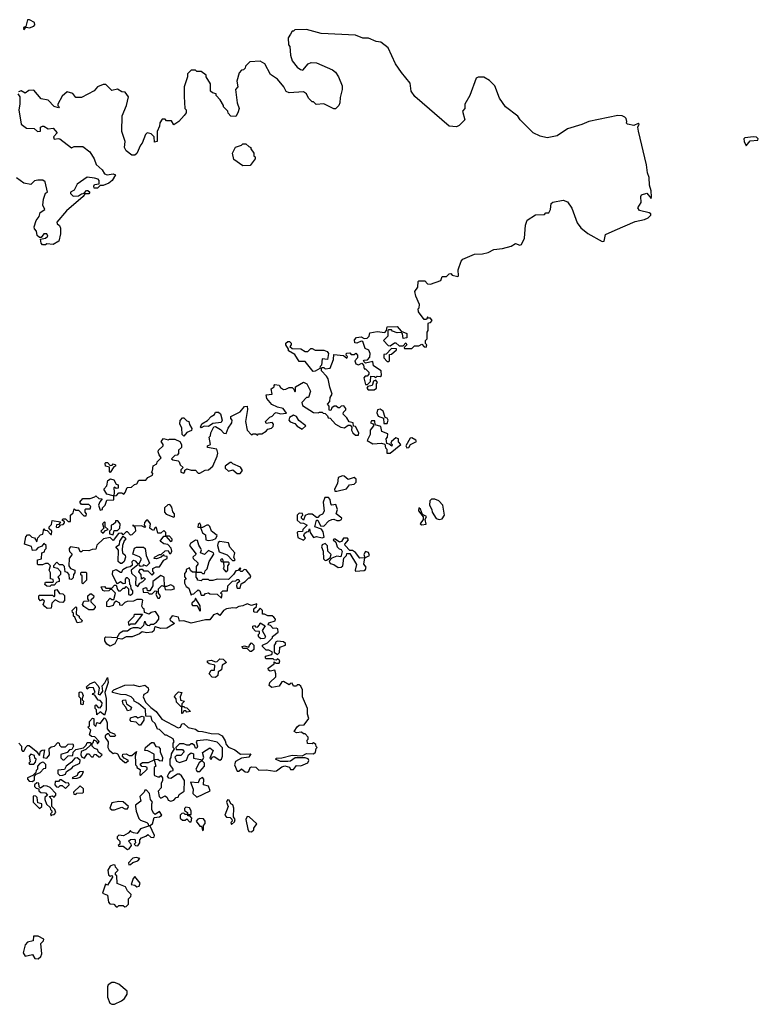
# Model space of a CAD drawing. Extents: x 2219101 to 2444320, y 201258 to 358766.
# Tile 141 of 256: x 2249287 to 2254408, y 301455 to 308280. Entities that reach past the tile are written whole.
import ezdxf

# ---------------------------------------------------------------- set-up
doc = ezdxf.new("R2010")
doc.units = 0

msp = doc.modelspace()

# ---------------------------------------------------------------- linework, layer by layer
at = {"layer": '0CON10XD'}
for points in [[(2249315, 308210), (2249331.7, 308228.3), (2249355, 308222.9), (2249383.8, 308235), (2249392.5, 308245), (2249389.7, 308259.7), (2249355, 308280), (2249340, 308280), (2249328.3, 308231.7), (2249312.5, 308225), (2249315, 308210)], [(2253415, 306821.2), (2253555, 306880), (2253620, 306895), (2253645, 306906), (2253663.8, 306925), (2253662.5, 306935), (2253651.7, 306941.7), (2253585, 306957.5), (2253572.5, 306975), (2253597, 307013), (2253592.5, 307055), (2253597.5, 307065), (2253635, 307077.5), (2253665, 307040), (2253668, 307052), (2253665.8, 307094.2), (2253653, 307133), (2253650.6, 307185), (2253639.5, 307219.5), (2253633.3, 307275), (2253576.6, 307506.6), (2253573.3, 307535), (2253582.5, 307555), (2253575, 307560), (2253545, 307546.7), (2253500, 307555), (2253493.3, 307563.3), (2253496.7, 307575), (2253491.2, 307595), (2253483.3, 307605), (2253465, 307614), (2253434.4, 307615.6), (2253232.5, 307575), (2253185, 307554), (2253085, 307523.1), (2253013.9, 307473.9), (2252945, 307462), (2252895, 307472), (2252846.1, 307496.1), (2252756.1, 307586.1), (2252741.7, 307611.7), (2252656.1, 307676.1), (2252613.3, 307735), (2252580.7, 307820.7), (2252545, 307857.5), (2252505, 307882.5), (2252465, 307882.5), (2252452.5, 307875), (2252407.5, 307755), (2252372.5, 307695), (2252372.5, 307665), (2252357.5, 307645), (2252372.5, 307585), (2252333, 307547), (2252315, 307537.5), (2252265, 307542.5), (2252027, 307747), (2252000, 307785), (2251995, 307840), (2251933.6, 307913.6), (2251892.5, 307975), (2251842.5, 308085), (2251790, 308125), (2251758.3, 308128.3), (2251705, 308152.5), (2251665, 308152.5), (2251615, 308172.5), (2251376.4, 308183.6), (2251275, 308212.5), (2251195, 308210), (2251185, 308200), (2251175, 308200), (2251165, 308180), (2251147.5, 308155), (2251150, 308105), (2251160, 308095), (2251163.3, 308035), (2251176.7, 307995), (2251210.5, 307950.5), (2251233.9, 307933.9), (2251249.3, 307930.7), (2251286.4, 307973.6), (2251307, 307983), (2251345, 307980), (2251455, 307933.3), (2251475.9, 307915.9), (2251497.5, 307885), (2251521.7, 307821.7), (2251522.5, 307795), (2251508.3, 307741.7), (2251507, 307703), (2251500, 307685), (2251477, 307663), (2251465, 307662.5), (2251395, 307697.5), (2251343, 307693), (2251325, 307710), (2251315, 307710), (2251290, 307735), (2251276.4, 307766.4), (2251255, 307780), (2251155, 307772.5), (2251135, 307782.5), (2251117.5, 307815), (2251075, 307867.5), (2251025, 307900), (2250986.7, 307975), (2250955, 307992.5), (2250883, 307987), (2250851.7, 307958.3), (2250850, 307945), (2250838.3, 307931.7), (2250825, 307930), (2250808.3, 307911.7), (2250793, 307853), (2250800, 307815), (2250782.5, 307795), (2250793.6, 307703.6), (2250807.5, 307665), (2250800, 307635), (2250785, 307610), (2250751.7, 307611.7), (2250731.7, 307631.7), (2250730, 307645), (2250700, 307675), (2250700, 307685), (2250677.5, 307725), (2250650, 307755), (2250650, 307765), (2250623, 307773), (2250610, 307785), (2250610, 307835), (2250580, 307885), (2250580, 307895), (2250545, 307920), (2250515, 307920), (2250505, 307930), (2250475, 307930), (2250450, 307905), (2250450, 307885), (2250427.5, 307815), (2250427, 307747), (2250432.5, 307665), (2250440, 307655), (2250440, 307635), (2250427.5, 307615), (2250390, 307575), (2250355, 307550), (2250338.3, 307578.3), (2250305, 307580), (2250295, 307590), (2250275, 307590), (2250257.5, 307565), (2250257, 307543), (2250240, 307505), (2250240, 307435), (2250221.7, 307431.7), (2250218.3, 307468.3), (2250198.3, 307488.3), (2250170, 307495), (2250160, 307485), (2250137, 307423), (2250125, 307410), (2250098.3, 307351.7), (2250085, 307340), (2250065, 307340), (2250025, 307370), (2250013.3, 307395), (2250017.1, 307435), (2249995.6, 307505.6), (2249996.2, 307613.8), (2250027.5, 307685), (2250040, 307745), (2250018.3, 307778.3), (2249995, 307780), (2249965, 307797.5), (2249925, 307790), (2249885, 307830.6), (2249865, 307831.4), (2249826.4, 307813.6), (2249803.6, 307786.4), (2249715, 307740), (2249675, 307740), (2249655, 307767.5), (2249615, 307780), (2249580.7, 307749.3), (2249550, 307695), (2249550, 307685), (2249560, 307675), (2249555, 307670), (2249525, 307677.5), (2249485, 307722.5), (2249435, 307732.5), (2249385, 307791.2), (2249350, 307790), (2249325, 307770), (2249296, 307786), (2249279.5, 307780.5)], [(2249274.2, 307765), (2249287.5, 307745), (2249287.5, 307695), (2249280, 307655), (2249296.2, 307555), (2249335, 307528.8), (2249386.4, 307526.4), (2249410, 307505), (2249431.7, 307508.3), (2249430, 307535), (2249445, 307542.5), (2249455, 307542.5), (2249485, 307522.5), (2249518.3, 307528.3), (2249547.5, 307495), (2249521.7, 307468.3), (2249525, 307451.2), (2249555, 307457.5), (2249565, 307453.3), (2249645, 307392.5), (2249665, 307400), (2249725, 307400), (2249773, 307363), (2249802.5, 307315), (2249817, 307277), (2249859.3, 307239.3), (2249875, 307212.5), (2249893.8, 307203.8), (2249935, 307212.5), (2249950, 307205), (2249926.7, 307165), (2249905, 307147.5), (2249865, 307130), (2249845, 307130), (2249825, 307111.2), (2249802.5, 307112.5), (2249800, 307125), (2249805, 307136.7), (2249837.5, 307142.5), (2249837.5, 307165), (2249830, 307175), (2249805, 307182.5), (2249755, 307187.5), (2249685, 307140), (2249665, 307097.5), (2249640, 307085), (2249640, 307075), (2249657.5, 307057.5), (2249695, 307058), (2249715, 307073.3), (2249733, 307077), (2249750, 307095), (2249760, 307095), (2249772.5, 307085), (2249765, 307073.8), (2249737.5, 307072.5), (2249726.7, 307055), (2249610.8, 306955), (2249545, 306877.5), (2249547.5, 306865), (2249563.3, 306853.3), (2249568.8, 306835), (2249570, 306795), (2249557.5, 306745), (2249519.3, 306720.7), (2249475, 306726.7), (2249465, 306720), (2249445, 306720), (2249435, 306730), (2249431.7, 306758.3), (2249465, 306766.2), (2249480.7, 306779.3), (2249475.8, 306795.8), (2249455, 306796), (2249435, 306770), (2249425, 306770), (2249407.5, 306785), (2249402.5, 306815), (2249389.3, 306829.3), (2249386.2, 306845), (2249402, 306888), (2249422, 306915), (2249427.7, 306942.3), (2249461.2, 306965), (2249448, 306995), (2249450.8, 307035), (2249465, 307077.5), (2249480, 307085), (2249464.2, 307155), (2249447.3, 307167.3), (2249412.5, 307167.5), (2249388.2, 307161.8), (2249365, 307136.7), (2249315, 307146.2), (2249265, 307184)], [(2254325, 307406.7), (2254350.8, 307439.2), (2254405, 307444.2), (2254408.1, 307455), (2254395, 307465.5), (2254375, 307467.5), (2254315, 307460), (2254308.8, 307455), (2254310, 307435), (2254325, 307406.7)], [(2250835, 307267.5), (2250770.7, 307310.7), (2250762.5, 307355), (2250783.6, 307396.4), (2250825, 307410), (2250835, 307420), (2250855, 307420), (2250875, 307400), (2250890, 307395), (2250890, 307385), (2250910, 307355), (2250910, 307335), (2250918.3, 307328.3), (2250920, 307315), (2250885, 307270), (2250835, 307267.5)], [(2249765, 304597.5), (2249725, 304600), (2249715, 304590), (2249705, 304590), (2249696.7, 304616.7), (2249640, 304625), (2249630, 304615), (2249630, 304605), (2249633, 304593), (2249650, 304575), (2249630, 304545), (2249627.5, 304495), (2249640, 304475), (2249670, 304465), (2249670, 304445), (2249660, 304435), (2249658.3, 304411.7), (2249645, 304400), (2249631.7, 304401.7), (2249630, 304435), (2249618.3, 304448.3), (2249601.7, 304451.7), (2249598.3, 304488.3), (2249585, 304500), (2249561.7, 304501.7), (2249545, 304520), (2249520, 304495), (2249520, 304485), (2249548.3, 304478.3), (2249570, 304455), (2249570, 304435), (2249550, 304415), (2249560, 304405), (2249560, 304385), (2249545, 304380), (2249525, 304360), (2249505, 304360), (2249495, 304350), (2249475, 304352.5), (2249460, 304365), (2249465, 304380), (2249515, 304380), (2249520, 304385), (2249518.3, 304398.3), (2249500, 304405), (2249500, 304445), (2249490, 304465), (2249500, 304495), (2249485, 304510), (2249465, 304510), (2249445, 304500), (2249415, 304500), (2249410, 304505), (2249410, 304535), (2249438.3, 304541.7), (2249440, 304585), (2249458.3, 304591.7), (2249460, 304605), (2249470, 304615), (2249470, 304635), (2249455, 304650), (2249440, 304630), (2249411.7, 304618.3), (2249398.3, 304601.7), (2249375, 304600), (2249368.3, 304628.3), (2249320, 304645), (2249330, 304695), (2249341.7, 304708.3), (2249355, 304710), (2249371.7, 304691.7), (2249388.3, 304688.3), (2249405, 304660), (2249411.7, 304688.3), (2249431.7, 304708.3), (2249447, 304713), (2249455, 304750), (2249461.7, 304741.7), (2249478.3, 304738.3), (2249501.7, 304711.7), (2249508.3, 304711.7), (2249510, 304735), (2249491.7, 304751.7), (2249490, 304765), (2249508.3, 304781.7), (2249511.7, 304808.3), (2249570, 304800), (2249558.3, 304781.7), (2249541.7, 304778.3), (2249540, 304765), (2249545, 304760), (2249558.3, 304761.7), (2249571.7, 304778.3), (2249588.3, 304781.7), (2249598.3, 304791.7), (2249598.3, 304798.3), (2249580, 304810), (2249585, 304820), (2249605, 304820), (2249621.7, 304801.7), (2249638.3, 304801.7), (2249640, 304845), (2249658.3, 304861.7), (2249665, 304890), (2249675, 304880), (2249695, 304880), (2249731.7, 304841.7), (2249748.3, 304841.7), (2249750, 304855), (2249740, 304865), (2249740, 304885), (2249745, 304890), (2249775, 304890), (2249780, 304905), (2249765, 304920), (2249715, 304920), (2249702.5, 304935), (2249725, 304960), (2249775, 304960), (2249808.3, 304971.7), (2249815, 304980), (2249835, 304960), (2249858.3, 304958.3), (2249841.7, 304938.3), (2249832.5, 304915), (2249845, 304880), (2249860, 304885), (2249860, 304895), (2249880, 304915), (2249891.7, 304948.3), (2249938.3, 304951.7), (2249940, 304980), (2249958.3, 304981.7), (2249975, 305000), (2249995, 305000), (2250008.3, 304991.7), (2250018.3, 305001.7), (2250033, 305037), (2250061.7, 305038.3), (2250083, 305057), (2250098.3, 305061.7), (2250113, 305087), (2250161.7, 305088.3), (2250175, 305107.5), (2250208.3, 305121.7), (2250210, 305135), (2250200, 305145), (2250207, 305153), (2250213, 305187), (2250238.3, 305201.7), (2250240, 305215), (2250267, 305243), (2250253, 305263), (2250247.5, 305285), (2250250, 305295), (2250282.5, 305325), (2250282.5, 305335), (2250267.5, 305355), (2250283, 305377), (2250315, 305367.5), (2250325, 305372.5), (2250361.7, 305371.7), (2250397, 305357), (2250407.5, 305335), (2250407.5, 305315), (2250387.5, 305295), (2250387, 305273), (2250378.3, 305261.7), (2250361.7, 305258.3), (2250340, 305235), (2250348.3, 305228.3), (2250385, 305222.5), (2250392.5, 305215), (2250400, 305195), (2250420, 305175), (2250405, 305160), (2250405, 305142.5), (2250425, 305137.5), (2250432.5, 305145), (2250432.5, 305157.5), (2250445, 305167.5), (2250475, 305157.5), (2250505, 305157.5), (2250525, 305137.5), (2250535, 305137.5), (2250573, 305157), (2250595, 305160), (2250625.6, 305184.4), (2250656, 305255), (2250661.2, 305275), (2250653, 305303), (2250590, 305315), (2250590, 305325), (2250610, 305335), (2250600, 305385), (2250610, 305395), (2250612.5, 305415), (2250631.7, 305458.3), (2250645, 305460), (2250678.3, 305438.3), (2250703, 305413), (2250718.3, 305411.7), (2250731.7, 305448.3), (2250757.5, 305485), (2250760, 305505), (2250750, 305515), (2250751.7, 305528.3), (2250815, 305562.5), (2250845, 305597.5), (2250865, 305600), (2250867, 305577), (2250852.5, 305495), (2250863.3, 305435), (2250893, 305403), (2250905, 305410), (2250925, 305410), (2250935, 305400), (2250941.7, 305408.3), (2250965, 305410), (2250995, 305427.5), (2251007.5, 305442.5), (2251031.7, 305448.3), (2251045, 305460), (2251047, 305477), (2251037.5, 305487.5), (2250995, 305480), (2250990, 305495), (2251020, 305525), (2251038.3, 305531.7), (2251055, 305552.5), (2251065, 305556.7), (2251095, 305547.5), (2251137.5, 305552.5), (2251112.5, 305585), (2251073.6, 305593.6), (2251035, 305612.5), (2251000, 305655), (2250995, 305680), (2251037, 305683), (2251030, 305720), (2251050, 305735), (2251050, 305745), (2251055, 305750), (2251085, 305747.5), (2251095, 305730), (2251115, 305717.5), (2251131.7, 305718.3), (2251155, 305730), (2251175, 305730), (2251188.3, 305718.3), (2251195, 305700), (2251200, 305705), (2251200, 305735), (2251255, 305767.5), (2251276.7, 305756.7), (2251302.5, 305705), (2251288.3, 305661.7), (2251275, 305660), (2251243.8, 305626.2), (2251247.5, 305605), (2251325, 305556.2), (2251356.2, 305553.8), (2251365, 305560), (2251385, 305560), (2251391.7, 305551.7), (2251405, 305550), (2251420, 305535), (2251425, 305520), (2251438.3, 305518.3), (2251477.5, 305475), (2251512.5, 305455), (2251539.3, 305450.7), (2251565, 305470), (2251578.3, 305468.3), (2251590, 305455), (2251586.7, 305435), (2251596.7, 305415), (2251615, 305400), (2251635, 305400), (2251637.5, 305415), (2251615, 305460), (2251601.7, 305461.7), (2251600, 305485), (2251571.7, 305491.7), (2251555, 305520), (2251530, 305545), (2251531.7, 305558.3), (2251547.5, 305575), (2251547.5, 305585), (2251535, 305602.5), (2251515, 305600), (2251505, 305590), (2251495, 305590), (2251481.7, 305601.7), (2251468.3, 305601.7), (2251451.7, 305588.3), (2251445, 305570), (2251433, 305573), (2251431.7, 305601.7), (2251420, 305615), (2251437, 305633), (2251438.3, 305661.7), (2251452.5, 305685), (2251437, 305733), (2251425, 305790), (2251415, 305810), (2251380, 305845), (2251380, 305865), (2251385, 305870), (2251395, 305870), (2251405, 305860), (2251440, 305865), (2251462.5, 305925), (2251465, 305960), (2251531.7, 305951.7), (2251555, 305932.5), (2251560, 305945), (2251550, 305955), (2251551.7, 305968.3), (2251575, 305970), (2251585, 305960), (2251605, 305960), (2251618.3, 305968.3), (2251630, 305955), (2251630, 305935), (2251610, 305915), (2251617.5, 305895), (2251635, 305887.5), (2251658.3, 305898.3), (2251670, 305885), (2251675, 305860), (2251685, 305860), (2251707, 305837), (2251708.3, 305821.7), (2251695, 305810), (2251681.7, 305808.3), (2251673.6, 305796.4), (2251685, 305750), (2251698.3, 305751.7), (2251718.3, 305771.7), (2251721.7, 305808.3), (2251747, 305807), (2251755, 305800), (2251765, 305810), (2251785, 305807.5), (2251796.1, 305813.9), (2251793.3, 305845), (2251740.7, 305880.7), (2251735, 305910), (2251685, 305900), (2251671.7, 305911.7), (2251675, 305920), (2251698.3, 305921.7), (2251715, 305940), (2251716.4, 305966.4), (2251708.3, 305988.3), (2251681.7, 306001.7), (2251665, 306050), (2251655, 306052.5), (2251625, 306037.5), (2251610.7, 306040.7), (2251608.3, 306061.7), (2251622.5, 306077.5), (2251655, 306082.5), (2251675, 306070), (2251695, 306072.5), (2251710, 306085), (2251715, 306110), (2251765, 306117.5), (2251817.5, 306112.5), (2251830, 306125), (2251835, 306150), (2251905, 306152.5), (2251931.7, 306121.7), (2251970, 306105), (2251970, 306075), (2251945, 306070), (2251941.7, 306101.7), (2251931.7, 306111.7), (2251905, 306110), (2251871.7, 306121.7), (2251865, 306130), (2251845, 306130), (2251840, 306125), (2251840, 306085), (2251810, 306055), (2251841.7, 306021.7), (2251855, 306020), (2251885, 306040), (2251895, 306040), (2251918.3, 306018.3), (2251945, 306020), (2251965, 306040), (2251970, 306025), (2251951.7, 306008.3), (2251955, 306000), (2252005, 306000), (2252025, 306020), (2252055, 306020), (2252075, 306030), (2252091.7, 306011.7), (2252105, 306010), (2252110, 306025), (2252100, 306035), (2252100, 306055), (2252111.7, 306068.3), (2252112.5, 306115), (2252120, 306125), (2252118.3, 306171.7), (2252121.7, 306178.3), (2252135, 306180), (2252147.5, 306195), (2252135, 306210), (2252121.7, 306211.7), (2252115, 306220), (2252108.3, 306201.7), (2252091.7, 306201.7), (2252052.5, 306255), (2252050, 306275), (2252057.5, 306282.5), (2252060, 306305), (2252033, 306363), (2252027.5, 306395), (2252047.5, 306425), (2252050, 306465), (2252055, 306470), (2252095, 306470), (2252115, 306450), (2252135, 306447.5), (2252207, 306473), (2252215, 306500), (2252245, 306500), (2252265, 306517.5), (2252275, 306520), (2252285, 306510), (2252325, 306500), (2252330, 306505), (2252327.5, 306545), (2252346.7, 306605), (2252359.3, 306620.7), (2252440, 306655), (2252495, 306656.7), (2252535, 306666.7), (2252575, 306686.7), (2252635, 306693.3), (2252695, 306710), (2252725, 306727.5), (2252755, 306717.5), (2252765, 306722.5), (2252786.2, 306765), (2252793.9, 306856.1), (2252805, 306890), (2252863, 306927), (2252925, 306930), (2252935, 306940), (2252955, 306940), (2252967.5, 306965), (2252972.5, 307005), (2252983.9, 307016.1), (2253055, 307030), (2253085, 307017.5), (2253115, 306972.5), (2253151.7, 306871.7), (2253176.9, 306836.9), (2253227.2, 306797.2), (2253325, 306742), (2253340, 306745), (2253348.3, 306791.7), (2253415, 306821.2)], [(2251321.7, 305841.7), (2251265, 305910), (2251225, 305910), (2251195, 305960), (2251150, 305985), (2251150, 305995), (2251132.5, 306025), (2251133, 306037), (2251145, 306050), (2251158.3, 306048.3), (2251168.3, 306038.3), (2251170, 306025), (2251160, 306015), (2251175, 306000), (2251235, 305997.5), (2251265, 305980), (2251285, 305980), (2251305, 306000), (2251315, 306000), (2251335, 305990), (2251395, 305988.8), (2251419.3, 305979.3), (2251427.5, 305965), (2251420, 305925), (2251385, 305930), (2251380, 305885), (2251370, 305875), (2251368.3, 305861.7), (2251335, 305842.5), (2251321.7, 305841.7)], [(2251845, 305910), (2251850, 305915), (2251851.7, 305958.3), (2251865, 305962.5), (2251898.3, 305991.7), (2251898.3, 305998.3), (2251865, 306000), (2251827.5, 305962.5), (2251811.7, 305958.3), (2251812.5, 305935), (2251835, 305910), (2251845, 305910)], [(2251745, 305713.3), (2251760, 305725), (2251760, 305755), (2251767.5, 305765), (2251755, 305780), (2251740, 305775), (2251730, 305745), (2251701.7, 305738.3), (2251693.3, 305726.7), (2251703.6, 305713.6), (2251745, 305713.3)], [(2251835, 305480), (2251842.5, 305505), (2251835, 305517.5), (2251821.7, 305521.7), (2251807.3, 305567.3), (2251785, 305579.2), (2251766.7, 305575), (2251762.5, 305555), (2251771.2, 305531.2), (2251808.3, 305518.3), (2251811.7, 305481.7), (2251835, 305480)], [(2250425, 305392.5), (2250413.6, 305403.6), (2250411.7, 305451.7), (2250397.5, 305475), (2250398.3, 305501.7), (2250415, 305520), (2250425, 305520), (2250445, 305500), (2250460, 305495), (2250463, 305473), (2250480, 305445), (2250478.3, 305431.7), (2250445, 305417.5), (2250425, 305392.5)], [(2250545, 305450), (2250540, 305455), (2250550.7, 305479.3), (2250589.3, 305500.7), (2250615, 305530), (2250636.4, 305543.6), (2250645, 305560), (2250665, 305560), (2250678.3, 305548.3), (2250690, 305505), (2250683, 305487), (2250625, 305480), (2250595, 305460), (2250565, 305462.5), (2250545, 305450)], [(2251245, 305442.5), (2251270, 305465), (2251221.7, 305501.7), (2251205, 305530), (2251185, 305538), (2251158.3, 305521.7), (2251153.8, 305505), (2251162.3, 305492.3), (2251195, 305480), (2251211.7, 305461.7), (2251245, 305442.5)], [(2251855, 305274), (2251930, 305335), (2251913, 305353), (2251912.5, 305375), (2251895, 305382.5), (2251863.6, 305356.4), (2251860, 305345), (2251870, 305335), (2251867, 305323), (2251848.3, 305338.3), (2251831.7, 305341.7), (2251827.5, 305375), (2251837.5, 305385), (2251838.3, 305408.3), (2251797.5, 305425), (2251790, 305460), (2251751.7, 305471.7), (2251748.3, 305498.3), (2251725, 305500), (2251720, 305485), (2251738.3, 305478.3), (2251740, 305465), (2251716.7, 305435), (2251716.4, 305403.6), (2251695, 305362.5), (2251735, 305340), (2251795, 305343.3), (2251818.3, 305338.3), (2251823, 305313), (2251831.7, 305301.7), (2251833.3, 305275), (2251855, 305274)], [(2251972, 305312), (2251985, 305313.3), (2251997.5, 305335), (2252037.5, 305355), (2252032.5, 305365), (2252005, 305382.5), (2251995, 305380), (2251963.3, 305326.7), (2251972, 305312)], [(2249915, 305140), (2249910, 305145), (2249908.3, 305178.3), (2249882.5, 305185), (2249880, 305205), (2249885, 305210), (2249895, 305210), (2249915, 305190), (2249928.3, 305191.7), (2249935, 305200), (2249950, 305195), (2249950, 305185), (2249940, 305180), (2249915, 305140)], [(2250815, 305134), (2250831.2, 305155), (2250818.8, 305178.8), (2250765, 305200), (2250755, 305210), (2250745, 305210), (2250712.5, 305185), (2250711.7, 305171.7), (2250735, 305150), (2250765, 305160), (2250794.2, 305134.2), (2250815, 305134)], [(2251471.7, 305011.7), (2251485, 305012.5), (2251551.7, 305028.3), (2251573.9, 305056.1), (2251605, 305060), (2251620, 305075), (2251620, 305095), (2251605, 305107.5), (2251565, 305092.5), (2251537.5, 305115), (2251525, 305118), (2251495, 305106.2), (2251490, 305065), (2251470, 305025), (2251471.7, 305011.7)], [(2249940, 304980), (2249935, 304980), (2249891.7, 304991.7), (2249870, 305025), (2249891.7, 305048.3), (2249897.5, 305085), (2249917, 305097), (2249939.3, 305089.3), (2249955, 305060), (2249970, 305055), (2249968.3, 305031.7), (2249955, 305030), (2249945, 305040), (2249940, 305035), (2249942.5, 305005), (2249940, 304980)], [(2251255, 304672.5), (2251267.5, 304685), (2251257.5, 304705), (2251261.7, 304718.3), (2251275, 304730), (2251288.3, 304731.7), (2251295, 304750), (2251300, 304725), (2251325, 304690), (2251345, 304696.7), (2251385, 304688.8), (2251397, 304693), (2251390, 304730), (2251378.3, 304748.3), (2251332.5, 304765), (2251345, 304810), (2251355, 304810), (2251371.7, 304771.7), (2251395, 304770), (2251430, 304805), (2251450, 304815), (2251465, 304817.5), (2251485, 304807.5), (2251505, 304807.5), (2251517.5, 304815), (2251520, 304825), (2251480, 304855), (2251490, 304885), (2251478.3, 304918.3), (2251450, 304915), (2251443, 304923), (2251440, 304955), (2251428.3, 304968.3), (2251401.7, 304968.3), (2251390, 304935), (2251397, 304873), (2251386.7, 304853.3), (2251365, 304842.5), (2251355, 304830), (2251345, 304830), (2251315, 304852), (2251288, 304852), (2251267, 304843), (2251255, 304810), (2251240, 304825), (2251240, 304835), (2251250, 304845), (2251246.7, 304856.7), (2251225, 304860), (2251210, 304845), (2251211.7, 304811.7), (2251231.7, 304791.7), (2251255, 304790), (2251280, 304775), (2251250, 304745), (2251248.3, 304731.7), (2251215, 304730), (2251210, 304725), (2251215, 304690), (2251255, 304672.5)], [(2250355, 304832.5), (2250360, 304835), (2250360, 304855), (2250348.3, 304868.3), (2250341.7, 304901.7), (2250328.3, 304918.3), (2250313, 304917), (2250290, 304895), (2250290, 304865), (2250303, 304853), (2250355, 304832.5)], [(2252075, 304778.8), (2252105, 304783.8), (2252098.8, 304815), (2252106.7, 304835), (2252080.7, 304850.7), (2252066.1, 304886.1), (2252055, 304896.7), (2252051.2, 304875), (2252083.3, 304833.3), (2252083.8, 304815), (2252063.3, 304785), (2252075, 304778.8)], [(2252195, 304816), (2252215, 304820), (2252232.5, 304845), (2252220.6, 304915), (2252193.8, 304943.8), (2252165, 304956.4), (2252143, 304957), (2252131.4, 304945), (2252127.5, 304915), (2252145.5, 304885), (2252147.1, 304865), (2252175, 304823.3), (2252195, 304816)], [(2250090, 303135), (2250090, 303115), (2250100, 303105), (2250100, 303095), (2250121.7, 303081.7), (2250120, 303045), (2250125, 303040), (2250170, 303085), (2250170, 303095), (2250161.7, 303101.7), (2250132.5, 303102.5), (2250121.7, 303118.3), (2250138.3, 303131.7), (2250179.3, 303130.7), (2250220, 303150), (2250230, 303105), (2250220, 303095), (2250218.3, 303048.3), (2250221.7, 303041.7), (2250245, 303032.5), (2250257.5, 303032.5), (2250265, 303040), (2250277.5, 303025), (2250277.5, 303005), (2250267.5, 302985), (2250267.5, 302955), (2250247, 302933), (2250253.3, 302895), (2250265, 302882.5), (2250295, 302900), (2250308.3, 302888.3), (2250315, 302870), (2250335, 302862.5), (2250355, 302870), (2250371.7, 302888.3), (2250385, 302890), (2250391.7, 302908.3), (2250427, 302933), (2250430, 303005), (2250409.3, 303039.3), (2250395, 303050), (2250380.7, 303049.3), (2250335, 303020), (2250321.7, 303021.7), (2250312.5, 303035), (2250320, 303055), (2250335, 303070), (2250350, 303075), (2250350, 303085), (2250330, 303115), (2250330, 303155), (2250337.5, 303165), (2250338.3, 303191.7), (2250360, 303225), (2250350, 303235), (2250350, 303265), (2250357.5, 303275), (2250350, 303295), (2250305, 303320), (2250295, 303320), (2250255, 303360), (2250241.7, 303361.7), (2250225, 303400), (2250205, 303420), (2250199.3, 303449.3), (2250161.7, 303451.7), (2250158.8, 303498.8), (2250110.5, 303540.5), (2250080, 303555), (2250077, 303567), (2250060, 303585), (2250025, 303598.8), (2249985, 303601.2), (2249930, 303615), (2249930, 303625), (2249940, 303635), (2250015, 303667.5), (2250075, 303670), (2250115, 303657.5), (2250155, 303667.5), (2250178.3, 303648.3), (2250180, 303635), (2250173, 303617), (2250147.7, 303602.3), (2250143.8, 303585), (2250159.5, 303549.5), (2250195, 303512.5), (2250232.5, 303485), (2250272, 303432), (2250385, 303370), (2250402.5, 303375), (2250411.7, 303398.3), (2250425, 303400), (2250454.1, 303374.1), (2250505, 303362.5), (2250525, 303347.5), (2250555, 303346.7), (2250615, 303332), (2250665, 303330), (2250690, 303315), (2250710.7, 303280.7), (2250717.5, 303255), (2250735, 303237.5), (2250778.3, 303218.3), (2250818, 303188), (2250890, 303190), (2250875, 303167.5), (2250825, 303161.2), (2250782.7, 303137.3), (2250776.7, 303115), (2250795, 303070), (2250805, 303070), (2250825, 303087.5), (2250850, 303065), (2250867, 303063), (2250875, 303070), (2250883.6, 303096.4), (2250895, 303100), (2250925, 303097.5), (2250945, 303076.7), (2250995, 303080), (2251055, 303070), (2251067.7, 303072.3), (2251105, 303100), (2251125, 303107.5), (2251158.3, 303098.3), (2251165, 303082.5), (2251185, 303082.5), (2251205, 303110), (2251235, 303107.5), (2251285, 303127.5), (2251292.5, 303145), (2251286.1, 303156.1), (2251265, 303163.3), (2251197, 303163), (2251165, 303140), (2251145, 303137.5), (2251095, 303137.5), (2251060, 303155), (2251068.3, 303161.7), (2251105, 303162.5), (2251175, 303182.5), (2251245, 303176.7), (2251275, 303192.5), (2251325, 303190), (2251338.3, 303201.7), (2251342.5, 303227.5), (2251350, 303235), (2251341.7, 303241.7), (2251340, 303255), (2251325, 303267.5), (2251315, 303260), (2251283, 303263), (2251280, 303285), (2251287, 303293), (2251287, 303307), (2251265, 303330), (2251255, 303330), (2251241.7, 303341.7), (2251205, 303337.5), (2251190, 303345), (2251211.7, 303378.3), (2251225, 303390), (2251258.3, 303391.7), (2251292.5, 303435), (2251282.5, 303465), (2251282.5, 303505), (2251247.5, 303585), (2251247.5, 303635), (2251235, 303660), (2251225, 303670), (2251211.7, 303668.3), (2251205, 303660), (2251185, 303660), (2251175, 303680), (2251161.7, 303678.3), (2251155, 303670), (2251115, 303692.5), (2251105, 303690), (2251085, 303660), (2251035, 303650), (2251017.5, 303665), (2251020, 303685), (2251062.5, 303725), (2251063.3, 303745), (2251055, 303770), (2251023, 303763), (2251011.7, 303771.7), (2251010, 303785), (2251050, 303815), (2251051.7, 303828.3), (2251065, 303820), (2251085, 303820), (2251090, 303835), (2251075, 303850), (2251065, 303840), (2251051.7, 303841.7), (2251045, 303850), (2250995, 303850), (2250990, 303855), (2250991.7, 303868.3), (2251035, 303880), (2251040, 303895), (2251015, 303910), (2250995, 303910), (2250970, 303935), (2250970, 303945), (2251005, 303960), (2251040, 303995), (2251040, 304005), (2251080, 304035), (2251076.7, 304056.7), (2251065, 304062.5), (2251045, 304060), (2251025, 304080), (2251010, 304085), (2251015, 304100), (2251058.3, 304111.7), (2251060, 304125), (2251049.3, 304139.3), (2251037, 304147), (2251007, 304147), (2250985, 304160), (2250970, 304160), (2250970, 304185), (2250955, 304200), (2250928.3, 304171.7), (2250915, 304172.5), (2250910, 304175), (2250910, 304195), (2250928.3, 304211.7), (2250930, 304230), (2250895, 304220), (2250865, 304230), (2250835, 304216.7), (2250805, 304213.3), (2250785, 304200), (2250765, 304203.3), (2250720, 304195), (2250700, 304185), (2250675, 304150), (2250655, 304162.5), (2250630, 304155), (2250605, 304120), (2250575, 304120), (2250475, 304096.7), (2250425, 304112.5), (2250395, 304110), (2250388.3, 304138.3), (2250345, 304147.5), (2250327.5, 304125), (2250330, 304115), (2250345, 304107.5), (2250360, 304095), (2250307, 304063), (2250265, 304060), (2250228.3, 304071.7), (2250222.5, 304067.5), (2250217.5, 304042.5), (2250206.2, 304033.8), (2250165, 304030), (2250135, 304037.5), (2250118.3, 304021.7), (2250067.1, 304002.9), (2250025, 304001.2), (2249995, 303986.7), (2249965, 303990), (2249945.9, 303954.1), (2249915, 303937.5), (2249890.7, 303950.7), (2249877.5, 303975), (2249877.5, 303995), (2249885, 304002.5), (2249961.7, 303998.3), (2249980.7, 304029.3), (2250005, 304042.5), (2250035, 304042.5), (2250055, 304060), (2250075, 304067.5), (2250105, 304067.5), (2250125, 304060), (2250148.3, 304081.7), (2250155, 304110), (2250161.7, 304091.7), (2250171.7, 304081.7), (2250185, 304080), (2250195, 304090), (2250215, 304090), (2250235, 304102.5), (2250252.5, 304125), (2250251.7, 304141.7), (2250227.5, 304177.5), (2250198.3, 304171.7), (2250185, 304160), (2250151.7, 304171.7), (2250150, 304195), (2250140, 304200), (2250132.5, 304215), (2250140, 304255), (2250131.7, 304261.7), (2250098.3, 304261.7), (2250075, 304250), (2250033, 304247), (2250015, 304240), (2249995, 304220), (2249981.7, 304221.7), (2249980, 304235), (2249955, 304250), (2249941.7, 304238.3), (2249935, 304220), (2249905, 304210), (2249891.7, 304211.7), (2249890, 304245), (2249915, 304270), (2249925, 304260), (2249938.3, 304261.7), (2249950, 304305), (2249925, 304330), (2249911.7, 304328.3), (2249905, 304320), (2249875, 304317.5), (2249863.6, 304323.6), (2249851.7, 304348.3), (2249875, 304350), (2249885, 304340), (2249925, 304340), (2249945, 304360), (2249955, 304360), (2249965, 304330), (2249971.7, 304321.7), (2249985, 304320), (2250005, 304340), (2250015, 304340), (2250025, 304350), (2250040, 304335), (2250040, 304295), (2250055, 304290), (2250070, 304305), (2250071.7, 304321.7), (2250060, 304335), (2250057, 304357), (2250050, 304365), (2250047, 304397), (2250035, 304410), (2250025, 304410), (2250018.3, 304401.7), (2250018.3, 304371.7), (2250005, 304370), (2249985, 304382.5), (2249965, 304370), (2249955, 304380), (2249930, 304435), (2249931.7, 304458.3), (2249955, 304467.5), (2249985, 304450), (2249995, 304450), (2250001.7, 304468.3), (2250030, 304485), (2250051.7, 304488.3), (2250068.3, 304501.7), (2250067.5, 304525), (2250075, 304532.5), (2250088.3, 304528.3), (2250101.7, 304511.7), (2250115, 304510), (2250130, 304535), (2250130, 304545), (2250117, 304557), (2250070, 304575), (2250083.6, 304616.4), (2250097, 304623), (2250145, 304623.3), (2250157.5, 304615), (2250162.5, 304565), (2250187, 304513), (2250165, 304492.5), (2250145, 304500), (2250138.3, 304491.7), (2250125, 304490), (2250118.3, 304498.3), (2250105, 304500), (2250060, 304465), (2250063, 304443), (2250092.5, 304415), (2250090, 304365), (2250105, 304350), (2250120, 304375), (2250140, 304385), (2250160, 304405), (2250145, 304410), (2250131.7, 304401.7), (2250130, 304435), (2250113, 304453), (2250115, 304460), (2250125, 304470), (2250135, 304470), (2250145, 304460), (2250175, 304460), (2250205, 304430), (2250220, 304445), (2250210, 304455), (2250210, 304475), (2250233, 304487), (2250255, 304487.5), (2250287, 304533), (2250310, 304545), (2250308.3, 304558.3), (2250291.7, 304561.7), (2250285, 304570), (2250267, 304553), (2250235, 304543.3), (2250220, 304545), (2250222.5, 304555), (2250255, 304572.5), (2250268.3, 304571.7), (2250295, 304597.5), (2250315, 304600), (2250325, 304580), (2250335, 304580), (2250342.5, 304595), (2250337, 304617), (2250313, 304643), (2250285, 304647.5), (2250260, 304665), (2250285, 304700), (2250300, 304700), (2250333, 304663), (2250345, 304670), (2250345, 304680), (2250325, 304700), (2250300, 304700), (2250300, 304725), (2250285, 304740), (2250265, 304720), (2250245, 304720), (2250235, 304760), (2250225, 304760), (2250215, 304740), (2250200, 304745), (2250190, 304755), (2250192.5, 304785), (2250175, 304810), (2250165, 304810), (2250152.5, 304795), (2250150, 304775), (2250160, 304765), (2250155, 304760), (2250131.7, 304771.7), (2250080, 304770), (2250071.7, 304778.3), (2250071.7, 304771.7), (2250080, 304770), (2250087.5, 304757.5), (2250090, 304735), (2250065, 304710), (2250055, 304707.5), (2250035, 304730), (2250025, 304730), (2250005, 304710), (2249995, 304720), (2249971.7, 304718.3), (2249935, 304670), (2249915, 304690), (2249868.3, 304681.7), (2249821.7, 304638.3), (2249815, 304610), (2249788.3, 304608.3), (2249765, 304597.5)], [(2249865, 304720), (2249881.7, 304738.3), (2249900, 304745), (2249880, 304765), (2249880, 304795), (2249875, 304800), (2249860, 304785), (2249870, 304755), (2249850, 304735), (2249865, 304720)], [(2249935, 304710), (2249941.7, 304738.3), (2249965, 304740), (2249980, 304755), (2249982.5, 304785), (2249967, 304807), (2249950, 304805), (2249950, 304795), (2249935, 304780), (2249920, 304775), (2249920, 304745), (2249910, 304735), (2249910, 304715), (2249935, 304710)], [(2250595, 304668.8), (2250625, 304673.3), (2250646.4, 304683.6), (2250656.7, 304705), (2250616.2, 304735), (2250606, 304766), (2250596.1, 304776.1), (2250585, 304776.7), (2250555, 304760), (2250540, 304760), (2250542.5, 304775), (2250535, 304790), (2250525, 304780), (2250523, 304763), (2250540, 304760), (2250553.8, 304723.8), (2250575, 304710), (2250577.5, 304675), (2250595, 304668.8)], [(2249995, 304510), (2249985, 304510), (2249970, 304525), (2249971.7, 304601.7), (2249952.5, 304625), (2249978.3, 304641.7), (2249980, 304665), (2250005, 304700), (2250020, 304685), (2250020, 304675), (2250011.7, 304668.3), (2250000, 304635), (2249997.5, 304605), (2250000, 304585), (2250018.3, 304568.3), (2250020, 304555), (2250010, 304525), (2249995, 304510)], [(2250685, 304270), (2250690, 304295), (2250680, 304305), (2250695, 304320), (2250728.3, 304321.7), (2250730, 304355), (2250761.7, 304388.3), (2250785, 304390), (2250795, 304400), (2250805, 304400), (2250810, 304385), (2250791.7, 304368.3), (2250790, 304355), (2250795, 304340), (2250815, 304340), (2250821.7, 304368.3), (2250850, 304385), (2250875, 304410), (2250885, 304410), (2250890, 304425), (2250857, 304467), (2250842.5, 304467.5), (2250830, 304455), (2250820, 304455), (2250810, 304465), (2250820, 304475), (2250815, 304480), (2250798.3, 304461.7), (2250785, 304460), (2250770, 304435), (2250735, 304400), (2250655, 304402.5), (2250625, 304392.5), (2250603, 304393), (2250595, 304400), (2250555, 304400), (2250545, 304390), (2250520, 304395), (2250520, 304405), (2250510, 304415), (2250510, 304450), (2250545, 304450), (2250555, 304440), (2250568.3, 304441.7), (2250571.7, 304458.3), (2250587, 304473), (2250600, 304525), (2250632.5, 304575), (2250630, 304585), (2250595, 304600), (2250567, 304573), (2250540, 304585), (2250546.7, 304605), (2250543.3, 304615), (2250528.3, 304638.3), (2250520, 304670), (2250505, 304672.5), (2250470.8, 304649.2), (2250463.3, 304635), (2250510, 304575), (2250487.5, 304555), (2250490, 304545), (2250522.5, 304515), (2250522.5, 304505), (2250510.7, 304489.3), (2250510, 304450), (2250485, 304450), (2250471.7, 304461.7), (2250465, 304480), (2250441.7, 304468.3), (2250440, 304455), (2250428.3, 304441.7), (2250428.3, 304418.3), (2250440, 304405), (2250430, 304395), (2250430, 304375), (2250441.7, 304351.7), (2250458.3, 304338.3), (2250475, 304290), (2250481.7, 304298.3), (2250495, 304300), (2250525, 304327.5), (2250535, 304320), (2250545, 304290), (2250565, 304290), (2250575, 304302.5), (2250595, 304307.5), (2250605, 304300), (2250657, 304297), (2250685, 304270)], [(2250775, 304530), (2250780, 304535), (2250772.5, 304552.5), (2250777.5, 304585), (2250744, 304624), (2250735, 304652.5), (2250675, 304662.5), (2250663.6, 304656.4), (2250657.5, 304635), (2250670.7, 304590.7), (2250725, 304570), (2250761.7, 304531.7), (2250775, 304530)], [(2251405, 304530), (2251415, 304532.5), (2251440, 304550), (2251447, 304573), (2251422.5, 304595), (2251421.7, 304631.7), (2251405, 304650), (2251385, 304640), (2251380, 304625), (2251391.2, 304595), (2251392.7, 304542.7), (2251405, 304530)], [(2251615, 304457.5), (2251675, 304462), (2251685, 304467.5), (2251690, 304485), (2251674, 304505), (2251680, 304550), (2251712.5, 304565), (2251705.9, 304585.9), (2251685, 304592.5), (2251673.6, 304573.6), (2251680, 304550), (2251645, 304547.5), (2251615.9, 304585.9), (2251595, 304600), (2251575, 304600), (2251542.5, 304635), (2251540, 304645), (2251567.5, 304675), (2251560, 304685), (2251533, 304687), (2251518.3, 304661.7), (2251505, 304657.5), (2251475, 304680), (2251465, 304680), (2251460, 304675), (2251478.3, 304658.3), (2251487.5, 304625), (2251501.2, 304611.2), (2251516.2, 304606.2), (2251522.5, 304592.5), (2251513, 304557), (2251485, 304560.8), (2251451.7, 304548.3), (2251432.5, 304527.5), (2251440.5, 304510.5), (2251465, 304504), (2251495, 304482.5), (2251515.6, 304484.4), (2251526.7, 304495), (2251533.3, 304546.7), (2251552.5, 304565), (2251555, 304580), (2251575, 304580), (2251622.3, 304502.3), (2251612, 304465), (2251615, 304457.5)], [(2250715, 304452.5), (2250730, 304465), (2250730, 304495), (2250740, 304505), (2250740, 304515), (2250735, 304520), (2250700, 304520), (2250695, 304540), (2250685, 304540), (2250680, 304535), (2250683.6, 304523.6), (2250700, 304520), (2250702.5, 304485), (2250697.5, 304475), (2250715, 304452.5)], [(2249725, 304370), (2249720, 304375), (2249720, 304425), (2249711.7, 304431.7), (2249710, 304445), (2249715, 304450), (2249745, 304450), (2249750, 304445), (2249750, 304395), (2249725, 304370)], [(2250255, 304270), (2250262.5, 304285), (2250250, 304305), (2250250, 304335), (2250271.7, 304358.3), (2250290, 304350), (2250295, 304330), (2250335, 304327.5), (2250360, 304335), (2250355, 304350), (2250335, 304363.3), (2250305, 304350), (2250290, 304350), (2250287.5, 304415), (2250265, 304427.5), (2250210, 304385), (2250210, 304355), (2250188.3, 304321.7), (2250171.7, 304321.7), (2250170, 304335), (2250161.7, 304341.7), (2250140, 304335), (2250141.7, 304311.7), (2250175, 304310), (2250185, 304300), (2250205, 304300), (2250225, 304320), (2250238.3, 304318.3), (2250230, 304295), (2250245, 304270), (2250255, 304270)], [(2249478.3, 304198.3), (2249461.7, 304211.7), (2249450, 304225), (2249458.3, 304248.3), (2249445, 304260), (2249431.7, 304251.7), (2249420, 304265), (2249420, 304285), (2249425, 304290), (2249515, 304290), (2249525, 304280), (2249530, 304285), (2249530, 304325), (2249545, 304330), (2249561.7, 304301.7), (2249585, 304300), (2249598.3, 304288.3), (2249597, 304253), (2249585, 304240), (2249563, 304243), (2249531.7, 304258.3), (2249510, 304235), (2249505, 304200), (2249478.3, 304198.3)], [(2249795, 304190), (2249765, 304190), (2249731.7, 304211.7), (2249722.5, 304225), (2249731.7, 304248.3), (2249768.3, 304251.7), (2249760, 304265), (2249760, 304285), (2249775, 304300), (2249785, 304300), (2249800, 304285), (2249798.3, 304271.7), (2249780, 304255), (2249780, 304245), (2249810, 304215), (2249810, 304205), (2249795, 304190)], [(2250535, 304180), (2250540, 304185), (2250537, 304217), (2250505, 304270), (2250498.3, 304251.7), (2250480, 304235), (2250480, 304225), (2250485, 304220), (2250518.3, 304218.3), (2250535, 304180)], [(2249685, 304100), (2249668.3, 304138.3), (2249660, 304145), (2249660, 304165), (2249651.7, 304171.7), (2249650, 304185), (2249675, 304210), (2249680, 304205), (2249678.3, 304158.3), (2249700, 304145), (2249700, 304135), (2249720, 304115), (2249715, 304102.5), (2249685, 304100)], [(2250045, 304080), (2250040, 304105), (2250080, 304145), (2250081.7, 304158.3), (2250138.3, 304158.3), (2250085, 304090), (2250055, 304090), (2250045, 304080)], [(2250958.3, 303988.3), (2250945, 304000), (2250940, 304015), (2250950, 304025), (2250948.3, 304038.3), (2250921.7, 304041.7), (2250903, 304063), (2250903.6, 304076.4), (2250915, 304080), (2250921.7, 304071.7), (2250935, 304070), (2250950, 304085), (2250955, 304100), (2250988.3, 304078.3), (2250967.5, 304045), (2250990, 304005), (2250985, 303990), (2250958.3, 303988.3)], [(2250895, 303900), (2250885, 303900), (2250865, 303920), (2250835, 303920), (2250830, 303935), (2250845, 303940), (2250875, 303930), (2250880, 303945), (2250895, 303960), (2250910, 303945), (2250910, 303915), (2250895, 303900)], [(2251075, 303880), (2251087, 303893), (2251090, 303930), (2251130, 303945), (2251130, 303955), (2251115, 303967.5), (2251075, 303972.5), (2251060, 303965), (2251060, 303955), (2251050, 303945), (2251050, 303895), (2251075, 303880)], [(2250645, 303720), (2250621.7, 303721.7), (2250600, 303745), (2250615, 303770), (2250638.3, 303771.7), (2250640, 303805), (2250600, 303815), (2250590, 303825), (2250590, 303835), (2250615, 303840), (2250645, 303827.5), (2250655, 303830), (2250675, 303850), (2250697, 303847), (2250720, 303825), (2250690, 303805), (2250686.7, 303773.3), (2250661.7, 303758.3), (2250660, 303735), (2250645, 303720)], [(2249875, 303460), (2249845, 303482.5), (2249821.7, 303461.7), (2249820, 303495), (2249810, 303505), (2249810, 303525), (2249815, 303530), (2249831.7, 303511.7), (2249845, 303510), (2249856.7, 303525), (2249857.5, 303545), (2249845, 303560), (2249831.7, 303561.7), (2249808.3, 303598.3), (2249791.7, 303601.7), (2249795, 303610), (2249810, 303615), (2249799.3, 303649.3), (2249768.3, 303651.7), (2249755, 303640), (2249750, 303655), (2249773, 303677), (2249805, 303690), (2249831.7, 303661.7), (2249837.5, 303645), (2249830, 303605), (2249845, 303600), (2249862.5, 303625), (2249858.3, 303661.7), (2249877, 303683), (2249895, 303720), (2249900, 303685), (2249877.5, 303615), (2249886.2, 303575), (2249886.7, 303495), (2249875, 303460)], [(2249725, 303530), (2249710, 303535), (2249710, 303575), (2249700, 303585), (2249700, 303615), (2249705, 303620), (2249718.3, 303618.3), (2249727.5, 303595), (2249720, 303575), (2249720, 303565), (2249730, 303555), (2249725, 303530)], [(2250410, 303520), (2250405, 303520), (2250375, 303550), (2250371.7, 303571.7), (2250360, 303585), (2250363.6, 303596.4), (2250388.3, 303621.7), (2250410, 303615), (2250400, 303585), (2250401.7, 303561.7), (2250430, 303555), (2250411.7, 303538.3), (2250410, 303520)], [(2250035, 303490), (2250022.5, 303515), (2250003.3, 303535), (2250000, 303555), (2250005, 303562.5), (2250020, 303565), (2250027.5, 303537.5), (2250062.5, 303515), (2250055, 303492.5), (2250035, 303490)], [(2250415, 303470), (2250410, 303470), (2250410, 303520), (2250425, 303520), (2250431.7, 303511.7), (2250445, 303510), (2250470, 303485), (2250445, 303480), (2250438.3, 303488.3), (2250425, 303490), (2250415, 303470)], [(2249280, 303265), (2249300, 303245), (2249298.3, 303218.3), (2249305, 303210), (2249315, 303210), (2249331.7, 303238.3), (2249341.7, 303248.3), (2249351.7, 303248.3), (2249400, 303210), (2249425, 303180), (2249431.7, 303208.3), (2249443, 303217), (2249458.3, 303218.3), (2249450, 303165), (2249475, 303160), (2249492.5, 303185), (2249491.7, 303228.3), (2249505, 303240), (2249527, 303243), (2249551.7, 303268.3), (2249560, 303265), (2249561.7, 303251.7), (2249575, 303240), (2249605, 303240), (2249623, 303257), (2249655, 303260), (2249660, 303245), (2249648.3, 303221.7), (2249631.7, 303218.3), (2249615, 303200), (2249573, 303187), (2249573, 303163), (2249585, 303150), (2249595, 303150), (2249623, 303177), (2249655, 303180), (2249658.3, 303201.7), (2249675, 303220), (2249728.3, 303231.7), (2249748.3, 303251.7), (2249755, 303270), (2249775, 303270), (2249780, 303265), (2249778.3, 303251.7), (2249745, 303220), (2249713, 303207), (2249710, 303185), (2249717, 303167), (2249735, 303160), (2249755, 303190), (2249765, 303190), (2249785, 303170), (2249795, 303170), (2249805, 303187.5), (2249817, 303187), (2249835, 303170), (2249845, 303170), (2249857.5, 303185), (2249833.3, 303203.3), (2249825, 303220), (2249805, 303227.5), (2249790, 303245), (2249790, 303265), (2249798.3, 303271.7), (2249801.7, 303288.3), (2249818.3, 303278.3), (2249825, 303260), (2249837, 303277), (2249808.3, 303308.3), (2249785, 303310), (2249771.7, 303321.7), (2249780, 303355), (2249760, 303375), (2249770, 303385), (2249770, 303415), (2249791.7, 303438.3), (2249800, 303435), (2249800, 303395), (2249815, 303380), (2249821.7, 303408.3), (2249845, 303400), (2249875, 303440), (2249885, 303430), (2249893.3, 303405), (2249893, 303363), (2249911.7, 303341.7), (2249945, 303330), (2249950, 303315), (2249945, 303310), (2249915, 303310), (2249905, 303330), (2249895, 303330), (2249880, 303315), (2249880, 303305), (2249900, 303275), (2249897.5, 303235), (2249906.4, 303216.4), (2249935, 303192.5), (2249947.5, 303197.5), (2249965, 303190), (2249981.7, 303161.7), (2250015, 303130), (2250025, 303130), (2250040, 303145), (2250011.7, 303161.7), (2250000, 303175), (2250001.7, 303188.3), (2250025, 303190), (2250045, 303180), (2250065, 303180), (2250097, 303207), (2250087.5, 303175), (2250090, 303135)], [(2250125, 303390), (2250115, 303390), (2250095, 303410), (2250060, 303415), (2250052.5, 303425), (2250055, 303440), (2250085, 303450), (2250095, 303450), (2250105, 303440), (2250135, 303452.5), (2250148.3, 303448.3), (2250147.5, 303425), (2250125, 303390)], [(2250275, 303140), (2250255, 303142.5), (2250245, 303152.5), (2250220, 303150), (2250218.3, 303188.3), (2250175, 303212.5), (2250153.6, 303213.6), (2250160, 303235), (2250201.7, 303268.3), (2250215, 303270), (2250231.7, 303241.7), (2250248.3, 303238.3), (2250260, 303225), (2250260, 303205), (2250277.5, 303165), (2250275, 303140)], [(2250395, 303130), (2250443, 303147), (2250457.5, 303185), (2250475, 303197.5), (2250491.7, 303191.7), (2250491.7, 303161.7), (2250555, 303150), (2250562.5, 303165), (2250555, 303200), (2250605, 303232.5), (2250627.5, 303215), (2250605, 303160), (2250615, 303152.5), (2250621.7, 303168.3), (2250635, 303172.5), (2250675, 303147.5), (2250686.1, 303153.9), (2250694, 303175), (2250692.5, 303232.5), (2250655, 303271.2), (2250585, 303288), (2250515, 303280), (2250510, 303275), (2250520, 303245), (2250515, 303230), (2250505, 303230), (2250498.3, 303248.3), (2250485, 303260), (2250475, 303260), (2250465, 303250), (2250445, 303250), (2250425, 303260), (2250395, 303260), (2250370, 303235), (2250371.7, 303221.7), (2250415, 303220), (2250427.5, 303205), (2250405, 303180), (2250375, 303180), (2250363, 303167), (2250375, 303140), (2250395, 303130)], [(2249375, 303000), (2249388.3, 303011.7), (2249390, 303035), (2249400, 303050), (2249428.3, 303061.7), (2249455, 303090), (2249468.3, 303091.7), (2249467, 303117), (2249455, 303130), (2249445, 303132.5), (2249427, 303123), (2249410, 303105), (2249410, 303085), (2249400, 303075), (2249398.3, 303061.7), (2249378.3, 303041.7), (2249340, 303025), (2249340, 303015), (2249351.7, 303001.7), (2249375, 303000)], [(2249385, 303120), (2249397, 303133), (2249400, 303155), (2249391.7, 303161.7), (2249388.3, 303178.3), (2249365, 303187.5), (2249352.5, 303175), (2249360, 303135), (2249350, 303125), (2249355, 303120), (2249385, 303120)], [(2249565, 303040), (2249585, 303042.5), (2249605, 303050), (2249611.7, 303068.3), (2249649.3, 303090.7), (2249660, 303105), (2249702.5, 303125), (2249707, 303147), (2249685, 303162.5), (2249668.3, 303161.7), (2249646.4, 303133.6), (2249610, 303105), (2249598.3, 303081.7), (2249551.7, 303078.3), (2249550, 303055), (2249565, 303040)], [(2250535, 303067.5), (2250567.5, 303105), (2250567.5, 303125), (2250555, 303140), (2250545, 303140), (2250530.7, 303129.3), (2250507.5, 303085), (2250517.5, 303067.5), (2250535, 303067.5)], [(2249655, 303020), (2249685, 303022.5), (2249705, 303030), (2249720, 303045), (2249728.3, 303068.3), (2249703, 303067), (2249690, 303055), (2249685, 303040), (2249650, 303025), (2249655, 303020)], [(2249505, 302760), (2249511.7, 302768.3), (2249525, 302770), (2249537.5, 302785), (2249530, 302805), (2249510, 302825), (2249510, 302875), (2249490, 302895), (2249515, 302900), (2249525, 302890), (2249537.5, 302905), (2249537, 302917), (2249498.3, 302958.3), (2249477, 302967), (2249455, 302970), (2249431.7, 302951.7), (2249422.5, 302962.5), (2249418.3, 302988.3), (2249405, 302990), (2249390, 302975), (2249390, 302965), (2249401.7, 302951.7), (2249418.3, 302948.3), (2249420, 302935), (2249433, 302923), (2249465, 302920), (2249480, 302905), (2249461.7, 302888.3), (2249460, 302875), (2249473, 302843), (2249498.3, 302818.3), (2249500, 302805), (2249510, 302795), (2249510, 302785), (2249500, 302775), (2249505, 302760)], [(2249605, 302950), (2249630, 302975), (2249628.3, 302988.3), (2249605, 302990), (2249575, 303010), (2249565, 303010), (2249555, 303000), (2249531.7, 302998.3), (2249530, 302975), (2249541.7, 302961.7), (2249555, 302960), (2249568.3, 302971.7), (2249581.7, 302971.7), (2249605, 302950)], [(2250515, 302890), (2250607.5, 302935), (2250596.4, 302966.4), (2250560, 302975), (2250563.3, 303015), (2250555, 303027.5), (2250533.3, 303015), (2250525, 302990), (2250470, 302995), (2250490, 302945), (2250487.5, 302915), (2250515, 302890)], [(2249675, 302910), (2249682.5, 302917.5), (2249725, 302920), (2249730, 302925), (2249728.3, 302948.3), (2249705, 302970), (2249660, 302925), (2249661.7, 302911.7), (2249675, 302910)], [(2250035, 302527.5), (2250045, 302532.5), (2250062.5, 302555), (2250060, 302565), (2250040, 302585), (2250055, 302597.5), (2250085, 302600), (2250090, 302575), (2250080, 302565), (2250090, 302555), (2250105, 302552.5), (2250120, 302575), (2250120, 302595), (2250131.7, 302608.3), (2250160.7, 302619.3), (2250175, 302632.5), (2250195, 302612.5), (2250215, 302610), (2250220, 302615), (2250222.5, 302625), (2250190, 302695), (2250207.5, 302705), (2250220, 302750), (2250257, 302753), (2250272.5, 302765), (2250255, 302790), (2250225, 302770), (2250215, 302780), (2250203.3, 302805), (2250202.5, 302845), (2250207.5, 302855), (2250193.3, 302875), (2250187.5, 302915), (2250165, 302940), (2250155, 302940), (2250150, 302925), (2250120, 302895), (2250127, 302863), (2250090, 302835), (2250090, 302825), (2250093.6, 302793.6), (2250111.7, 302741.7), (2250125, 302730), (2250167.5, 302715), (2250177.5, 302705), (2250180, 302690), (2250125, 302670), (2250101.7, 302638.3), (2250075, 302642.5), (2250060, 302650), (2250055, 302660), (2250039.3, 302640.7), (2250007, 302623), (2249975, 302627.5), (2249962.5, 302615), (2249963, 302603), (2249980, 302585), (2249980, 302565), (2249970, 302555), (2249975, 302550), (2250005, 302550), (2250035, 302527.5)], [(2249425, 302812.5), (2249440, 302825), (2249440, 302845), (2249411.7, 302851.7), (2249407, 302887), (2249398.3, 302898.3), (2249385, 302900), (2249380, 302895), (2249380, 302855), (2249425, 302812.5)], [(2249945, 302802.5), (2249995, 302820), (2250015, 302810), (2250035, 302810), (2250040, 302825), (2250005, 302857.5), (2249975, 302860), (2249925, 302850), (2249912.5, 302815), (2249925, 302802.5), (2249945, 302802.5)], [(2250755, 302700), (2250775, 302720), (2250780, 302735), (2250770, 302755), (2250772.5, 302815), (2250765, 302837.5), (2250750, 302845), (2250739.3, 302869.3), (2250728.3, 302871.7), (2250720, 302855), (2250732.5, 302825), (2250710, 302765), (2250721.7, 302751.7), (2250745, 302750), (2250758.3, 302738.3), (2250760, 302725), (2250750, 302715), (2250755, 302700)], [(2250475, 302720), (2250480, 302745), (2250468.3, 302758.3), (2250451.7, 302761.7), (2250450, 302770), (2250475, 302770), (2250476.4, 302796.4), (2250465, 302817.5), (2250438.3, 302821.7), (2250428.3, 302811.7), (2250428.3, 302798.3), (2250450, 302785), (2250450, 302770), (2250435, 302770), (2250425, 302780), (2250411.7, 302778.3), (2250400, 302765), (2250400, 302745), (2250415, 302730), (2250435, 302730), (2250445, 302740), (2250465, 302720), (2250475, 302720)], [(2250555, 302660), (2250560, 302665), (2250560, 302695), (2250571.7, 302708.3), (2250572.5, 302725), (2250560.7, 302740.7), (2250535, 302743.3), (2250521.2, 302738.8), (2250510, 302725), (2250535, 302690), (2250548.3, 302688.3), (2250555, 302660)], [(2250895, 302650), (2250910, 302665), (2250910, 302675), (2250930, 302705), (2250877.5, 302755), (2250865, 302756.2), (2250853.8, 302735), (2250868.3, 302668.3), (2250875, 302652.5), (2250895, 302650)], [(2250042.5, 302422.5), (2250055, 302423.3), (2250071.7, 302438.3), (2250105, 302450), (2250120, 302465), (2250095, 302472.5), (2250071.7, 302468.3), (2250040, 302435), (2250042.5, 302422.5)], [(2250015, 302130), (2250025, 302132.5), (2250041.7, 302148.3), (2250040, 302185), (2250058.3, 302201.7), (2250060, 302215), (2250035, 302240), (2250019.3, 302269.3), (2249963, 302293), (2249960, 302345), (2249951.7, 302351.7), (2249950, 302365), (2249970, 302385), (2249950, 302405), (2249948.3, 302418.3), (2249935, 302422.5), (2249915, 302412.5), (2249897.5, 302385), (2249901.7, 302351.7), (2249915, 302342.5), (2249927, 302347), (2249930, 302335), (2249895, 302280), (2249881.7, 302288.3), (2249860, 302225), (2249895, 302210), (2249902.5, 302162.5), (2249911.7, 302151.7), (2249938.3, 302148.3), (2249955, 302130), (2249965, 302130), (2249975, 302140), (2250005, 302140), (2250015, 302130)], [(2250098.3, 302268.3), (2250115, 302272.5), (2250122.5, 302295), (2250085, 302340), (2250073.3, 302326.7), (2250060, 302285), (2250085, 302280), (2250098.3, 302268.3)], [(2249415, 301770), (2249432.5, 301785), (2249440, 301805), (2249432.5, 301875), (2249452.5, 301895), (2249453.3, 301905), (2249415, 301928), (2249382.5, 301927.5), (2249380, 301895), (2249340, 301885), (2249323.9, 301866.1), (2249310.7, 301810.7), (2249325, 301787.5), (2249375, 301800), (2249391.7, 301771.7), (2249415, 301770)], [(2249925, 301454.5), (2249945, 301454.5), (2249992.4, 301477.6), (2250014.4, 301495.6), (2250031.4, 301525), (2250031.1, 301545), (2249975, 301593.6), (2249945, 301604.6), (2249925, 301604.6), (2249901.1, 301588.9), (2249894.4, 301575), (2249894.4, 301505), (2249911.7, 301461.7), (2249925, 301454.5)]]:
    msp.add_lwpolyline(points, dxfattribs=at)

doc.saveas('drawing.dxf')
